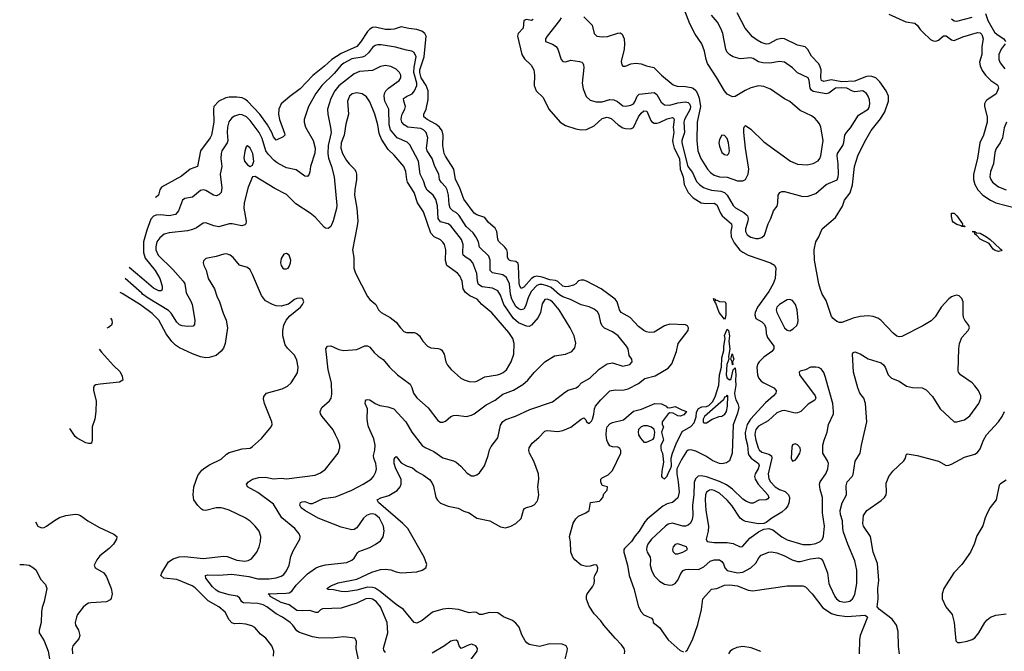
# Model space of a CAD drawing. Header units: inches. Extents: x 1173000 to 1307049, y 522583 to 678455.
# Tile 179 of 256: x 1189064 to 1196615, y 581328 to 586176. Entities that reach past the tile are written whole.
import ezdxf

# ---------------------------------------------------------------- set-up
doc = ezdxf.new("R2010")
doc.units = ezdxf.units.IN
doc.header["$MEASUREMENT"] = 0
doc.layers.add('B1588', color=7, linetype='Continuous')
doc.layers.add('B1598', color=7, linetype='Continuous')

msp = doc.modelspace()

# ---------------------------------------------------------------- linework, layer by layer
at = {"layer": 'B1588', "color": 5}
msp.add_line((1190000, 584191.3, 840), (1189903.4, 584273.1, 840), dxfattribs=at)
for points, elevation in [([(1190000, 584075.9), (1189873.1, 584190.7)], 860), ([(1190000, 583980.1), (1189990, 583987.5), (1189850, 584075.6), (1189833.4, 584083.1)], 880), ([(1189760.9, 583886.4), (1189770.2, 583870), (1189772.9, 583850), (1189767.8, 583832.2), (1189745.9, 583814.1), (1189732.4, 583809.1)], 880), ([(1189672.5, 583646.5), (1189690, 583624.2), (1189782.5, 583522.5), (1189834.1, 583474.1), (1189850, 583441), (1189854.4, 583410), (1189830, 583393.6), (1189680.2, 583379.8), (1189647, 583373), (1189634.9, 583365.1), (1189628.9, 583351.1), (1189628.9, 583331.1), (1189649.2, 583250), (1189648.5, 583170), (1189640.6, 583110), (1189620.5, 583050), (1189619.6, 582950), (1189613.3, 582926.7), (1189610, 582922.9), (1189590, 582923), (1189570.4, 582929.6), (1189505.1, 582965.1), (1189490, 582978), (1189448.2, 583038)], 880), ([(1189184.8, 582323.3), (1189203.6, 582290), (1189230, 582276.9), (1189250, 582279.1), (1189270, 582288.4), (1189330, 582333), (1189370, 582354.7), (1189418, 582370), (1189490, 582380.5), (1189510, 582378.7), (1189530, 582369.7), (1189586.3, 582330), (1189670, 582281), (1189786.3, 582226.3), (1189808.7, 582210), (1189806, 582190), (1189782.9, 582150), (1189750, 582116.4), (1189679.3, 582060.7), (1189655.1, 582030), (1189635.1, 581990), (1189642, 581970), (1189707.8, 581930), (1189730, 581900.7), (1189765.4, 581810), (1189771.6, 581768.4), (1189765.4, 581734.6), (1189756.3, 581723.7), (1189730, 581708.5), (1189610, 581701.5), (1189590, 581696.9), (1189570, 581685.7), (1189550, 581666.4), (1189508, 581610), (1189498, 581590), (1189489.7, 581550), (1189491.5, 581530), (1189515.1, 581490), (1189525.1, 581450), (1189516.6, 581423.4), (1189470.8, 581369.2), (1189465.3, 581350), (1189469.8, 581310)], 920), ([(1189063.5, 581994.5), (1189095.9, 581995.9), (1189135.3, 581990), (1189169, 581970), (1189189.2, 581950), (1189223.2, 581883.2), (1189260.2, 581840.2), (1189272, 581810), (1189251.1, 581710), (1189234.9, 581665.1), (1189229.8, 581630.2), (1189228.7, 581550), (1189213.7, 581490), (1189213, 581470), (1189250, 581409.2), (1189283.1, 581330), (1189292.1, 581270)], 940)]:
    msp.add_lwpolyline(points, dxfattribs=dict(at, elevation=elevation))
at = {"layer": 'B1598', "color": 5}
for points, elevation in [([(1193390, 586197.3), (1193453.5, 586133.5), (1193470.4, 586070), (1193490.3, 586050.3), (1193530, 586043.6), (1193572.3, 586047.7), (1193650, 586073.8), (1193670, 586074.6), (1193685.1, 586065.1), (1193700.3, 586030), (1193703.2, 585990), (1193699.6, 585950), (1193675.9, 585855.9), (1193680.7, 585830), (1193690, 585818.8), (1193710, 585819.1), (1193750, 585838), (1193790, 585843.6), (1193830, 585837.2), (1193870, 585822), (1193926, 585810), (1193984.9, 585750), (1194076.7, 585676.7), (1194106.9, 585666.9), (1194170, 585663.7), (1194214.4, 585654.4), (1194230, 585649.3), (1194250, 585633.2), (1194263.1, 585610), (1194274.4, 585574.4), (1194284.8, 585510), (1194260.1, 585390), (1194256.6, 585250), (1194264.8, 585170), (1194287.1, 585110), (1194339.8, 585030), (1194362.6, 585002.6), (1194390, 584982.5), (1194430, 584968.9), (1194490, 584966.7), (1194570, 584938.4), (1194610, 584939.3), (1194630, 584950.6), (1194650, 584990.7), (1194655.8, 585030), (1194629, 585191), (1194617.2, 585310), (1194617.6, 585342.4), (1194622.4, 585357.6), (1194630, 585364), (1194670, 585334.9), (1194770, 585239.6), (1194975.5, 585090), (1195030, 585068), (1195103, 585063), (1195150, 585072.9), (1195186.4, 585093.7), (1195199.3, 585110), (1195207.8, 585132.2), (1195225.5, 585250), (1195207.6, 585350), (1195197.1, 585377.1), (1195181.1, 585401.1), (1195161.4, 585421.4), (1195137.3, 585437.3), (1195050, 585479.3), (1194969.1, 585549.1), (1194930, 585569.8), (1194822.3, 585642.3), (1194770, 585663.5), (1194730, 585667.8), (1194670, 585652.9), (1194627, 585633), (1194550, 585586), (1194530, 585583), (1194490, 585604.7), (1194469.3, 585629.3), (1194410.9, 585730.9), (1194339.3, 585839.3), (1194328.1, 585870), (1194315.8, 585935.8), (1194295.4, 585990), (1194244.2, 586064.2), (1194203.1, 586143.1), (1194146, 586290)], 860), ([(1193001.8, 586178.2), (1192990, 586170.7), (1192950, 586176.4), (1192929.4, 586170.6), (1192926.2, 586110), (1192887.1, 586070), (1192882.5, 586050), (1192913.7, 585910), (1192935.8, 585875.8), (1192987.6, 585827.6), (1193006.4, 585790), (1193011.9, 585750), (1193010.2, 585670.2), (1193024.9, 585630), (1193078, 585578), (1193123.1, 585490), (1193207.6, 585390), (1193250, 585365), (1193330, 585337.6), (1193370, 585331), (1193410, 585334), (1193470, 585361.2), (1193530, 585416.6), (1193570, 585428.9), (1193598.8, 585418.8), (1193654.3, 585370), (1193690, 585346.6), (1193710, 585340.1), (1193750, 585337.7), (1193771.1, 585348.9), (1193810.7, 585430), (1193830, 585459.3), (1193850, 585475.7), (1193873.9, 585473.9), (1193903, 585403), (1193910, 585393.5), (1193930, 585382.8), (1193950, 585382.5), (1193970, 585388.3), (1194030, 585414.1), (1194070, 585425.2), (1194079.1, 585419.1), (1194083.5, 585410), (1194074.9, 585350), (1194081.6, 585310), (1194071.1, 585250), (1194072, 585230), (1194084.2, 585190), (1194122.9, 585110), (1194129.5, 585029.5), (1194152.7, 584970), (1194160.1, 584910), (1194190, 584848.7), (1194230, 584808.9), (1194290, 584771.4), (1194325.9, 584765.9), (1194390, 584766.7), (1194410, 584756.3), (1194437.5, 584690), (1194450.8, 584670.8), (1194523.2, 584610), (1194526.3, 584590), (1194518.2, 584550), (1194519.5, 584510), (1194542.7, 584462.7), (1194588, 584408), (1194610, 584390.7), (1194650, 584369.6), (1194823.1, 584310), (1194852, 584292.1), (1194862, 584270), (1194856.8, 584190), (1194842.6, 584150), (1194809.2, 584090), (1194723, 583970), (1194703.7, 583930), (1194701.2, 583910), (1194710, 583883.5), (1194756.4, 583856.4), (1194776, 583836), (1194786, 583810), (1194790, 583766.8), (1194798, 583738), (1194847.8, 583670), (1194847.6, 583650), (1194832.1, 583630), (1194770, 583586.3), (1194735, 583550), (1194725.6, 583534.4), (1194717.3, 583510), (1194722.5, 583450), (1194730, 583427.1), (1194750, 583402.3), (1194770, 583387.7), (1194846.7, 583350), (1194866, 583330), (1194865.1, 583325.1), (1194862.2, 583310), (1194844.3, 583290), (1194783.3, 583236.7), (1194669.4, 583110), (1194644.1, 583070), (1194628.1, 583008.1), (1194629.8, 582970), (1194645.9, 582910), (1194649.7, 582850), (1194654.9, 582834.9), (1194673.2, 582810), (1194730.7, 582770.7), (1194735.1, 582755.1), (1194728.3, 582730), (1194703.4, 582690), (1194699.9, 582670), (1194704.3, 582650), (1194727.2, 582610), (1194801, 582530), (1194810.1, 582509.9), (1194802.2, 582497.8), (1194790, 582491.5), (1194731.7, 582488.3), (1194690, 582465.7), (1194670, 582464.2), (1194637.5, 582477.5), (1194610, 582497.1), (1194530, 582573.4), (1194485.2, 582605.2), (1194431, 582631), (1194330, 582666.9), (1194290, 582676.4), (1194268, 582672), (1194247.2, 582652.8), (1194237.1, 582622.9), (1194233.3, 582530), (1194222.7, 582450), (1194226.7, 582370), (1194221.2, 582338.8), (1194207.8, 582312.2), (1194190, 582296.4), (1194170, 582289), (1194149.2, 582289.2), (1194070, 582311.3), (1194036.7, 582303.3), (1194017.6, 582290), (1193910, 582188.4), (1193880.7, 582150), (1193872.6, 582130), (1193870.8, 582110), (1193876.3, 582090), (1193899, 582050), (1193902.5, 582030), (1193900.1, 581990), (1193908.1, 581950), (1193930, 581908.3), (1193970, 581867.8), (1194010, 581843.5), (1194050, 581835.8), (1194070, 581838.6), (1194090.3, 581849.7), (1194110, 581875), (1194133.6, 581926.4), (1194151.4, 581948.6), (1194170, 581957.2), (1194190, 581959.8), (1194270, 581955.3), (1194310, 581976.6), (1194359.9, 582020.1), (1194390, 582031), (1194429.6, 582029.6), (1194450, 582017.8), (1194460.8, 582000.8), (1194470.9, 581970), (1194488.4, 581948.4), (1194570, 581931.7), (1194610, 581936.8), (1194670, 581968.8), (1194710, 582005), (1194733.1, 582046.9), (1194750, 582066.7), (1194810, 582089.3), (1194830, 582091.5), (1194870, 582083.9), (1194924.2, 582064.2), (1194988.5, 582030), (1195030, 582018.3), (1195050, 582018.3), (1195130, 582039.1), (1195190, 582045.8), (1195210, 582038), (1195222.3, 582022.3), (1195259.5, 581930), (1195270.1, 581850), (1195276.6, 581830), (1195314.8, 581750), (1195328.1, 581730), (1195350, 581714.5), (1195390, 581704.7), (1195430, 581713.9), (1195451.1, 581730), (1195470, 581764.2), (1195483.4, 581850), (1195484.3, 581950), (1195470, 582021.6), (1195415.1, 582150), (1195381.7, 582241.7), (1195376.4, 582270), (1195375.5, 582330), (1195357.9, 582377.9), (1195356.4, 582410), (1195372, 582468), (1195405.7, 582530), (1195402.5, 582597.5), (1195409.7, 582630), (1195447.8, 582670), (1195455.4, 582684.6), (1195471.8, 582788.2), (1195509.7, 582850), (1195519.1, 582910), (1195560.3, 583090), (1195551.1, 583231.1), (1195537.3, 583270), (1195508, 583310), (1195490.7, 583350), (1195459.8, 583470), (1195450, 583611.3), (1195457.5, 583622.5), (1195470, 583628), (1195510, 583610.3), (1195570, 583573.4), (1195670, 583543.1), (1195688.3, 583528.3), (1195700.9, 583510), (1195724.6, 583450), (1195736.4, 583436.4), (1195750, 583426), (1195810, 583402.6), (1195864.6, 583364.6), (1195910, 583354), (1195984.7, 583350), (1196015.4, 583335.4), (1196064.1, 583284.1), (1196122.4, 583190), (1196230, 583088.9), (1196250, 583089.1), (1196310, 583104.7), (1196350, 583134.9), (1196420.2, 583230), (1196435.4, 583270), (1196434.8, 583290), (1196417.1, 583330), (1196390, 583366), (1196367.9, 583387.9), (1196278.7, 583450), (1196264.4, 583470), (1196261.8, 583481.8), (1196266.2, 583650), (1196271.9, 583690), (1196290, 583736.4), (1196337, 583790), (1196347, 583810), (1196343.7, 583830), (1196311.8, 583870), (1196303, 583890), (1196298.6, 583918.6), (1196298.7, 584010), (1196290, 584036), (1196270, 584057), (1196250, 584062.9), (1196230, 584057.6), (1196210, 584049.5), (1196190, 584033.3), (1196132.2, 583970), (1196085.3, 583894.7), (1196055.4, 583864.6), (1195990, 583826), (1195830, 583745.4), (1195810, 583741.3), (1195790, 583747.6), (1195762, 583770), (1195668.7, 583868.7), (1195645.5, 583885.5), (1195610, 583898.5), (1195570, 583903.1), (1195510, 583897.8), (1195454.9, 583885.1), (1195370, 583851.1), (1195350, 583852.2), (1195330, 583859.7), (1195302.1, 583882.1), (1195290, 583898.4), (1195250, 584022), (1195218.8, 584070), (1195204.6, 584104.6), (1195191.5, 584150), (1195158.8, 584330), (1195156.4, 584410), (1195169.7, 584470), (1195193.3, 584510), (1195217, 584570), (1195321.6, 584658.4), (1195374, 584746), (1195389.8, 584790), (1195432.7, 584847.3), (1195450.8, 584909.2), (1195465.4, 585050), (1195492.9, 585130), (1195543.1, 585236.9), (1195594.9, 585325.1), (1195665.1, 585414.9), (1195698.9, 585470), (1195727.9, 585550), (1195726.3, 585590), (1195708.4, 585630), (1195660.2, 585700.2), (1195629.3, 585729.3), (1195599.9, 585739.9), (1195570, 585741.4), (1195550, 585736.6), (1195470, 585704), (1195370, 585699.3), (1195286.7, 585713.3), (1195230, 585701.5), (1195213.5, 585710), (1195206.8, 585730), (1195210.8, 585790), (1195201.1, 585821.1), (1195190, 585841), (1195137, 585897), (1195107.7, 585947.7), (1195086.8, 585966.7), (1195030, 585980.6), (1194930, 586028.6), (1194910, 586030.5), (1194870, 586024), (1194810, 585991.3), (1194790, 585987.7), (1194750, 586000.6), (1194718.7, 586018.7), (1194685.2, 586045.2), (1194627, 586110), (1194566, 586230)], 820), ([(1193215.3, 586190), (1193204, 586170), (1193108.4, 586050), (1193096.3, 586030), (1193097.3, 586010), (1193148.8, 585988.8), (1193177.3, 585970), (1193190.6, 585950), (1193215.8, 585870), (1193230, 585854.9), (1193250, 585852.4), (1193290, 585865.3), (1193355.9, 585855.9), (1193374, 585850), (1193382.3, 585842.3), (1193388.5, 585830), (1193390.3, 585810.3), (1193376.9, 585690), (1193384.6, 585644.6), (1193407.3, 585587.3), (1193439.1, 585559.1), (1193485.1, 585545.1), (1193530, 585546.7), (1193590, 585563.9), (1193621.3, 585561.3), (1193648.1, 585548.1), (1193690, 585515.5), (1193711.4, 585511.4), (1193750, 585519.7), (1193770, 585531.5), (1193783.5, 585550), (1193798.9, 585590), (1193814.8, 585605.2), (1193930, 585616.9), (1193950, 585602.8), (1193984.1, 585544.1), (1194010, 585523.8), (1194050, 585520.1), (1194110, 585538.8), (1194170, 585545.2), (1194190, 585541.1), (1194200.1, 585530), (1194207.2, 585510), (1194204.7, 585490), (1194162.7, 585410), (1194156.8, 585390), (1194161.6, 585310), (1194142.2, 585250), (1194140.7, 585230), (1194188.2, 585050), (1194223.1, 585003.1), (1194255, 584935), (1194276.9, 584910), (1194308.8, 584888.8), (1194336.9, 584876.9), (1194370, 584868.6), (1194441.1, 584861.2), (1194470.4, 584850.4), (1194490.1, 584830), (1194535.2, 584750), (1194553.3, 584733.3), (1194616.3, 584696.3), (1194638.3, 584678.3), (1194645.4, 584670), (1194651, 584650), (1194648.8, 584630), (1194629, 584570), (1194629.5, 584550), (1194644.1, 584524.1), (1194670, 584505.8), (1194710, 584496.5), (1194730, 584497.2), (1194756.4, 584503.6), (1194777.2, 584522.8), (1194804.8, 584610), (1194824.4, 584650), (1194845.6, 584710), (1194874.1, 584745.8), (1194878.9, 584770), (1194879.7, 584830), (1194894.5, 584850), (1194910, 584858.3), (1194930, 584858.5), (1195070, 584819), (1195110, 584822), (1195170, 584842.3), (1195248.4, 584911.6), (1195332.2, 584947.8), (1195342, 584970), (1195343.9, 584990), (1195341.9, 585070), (1195333.2, 585130), (1195335.2, 585150), (1195376.2, 585210), (1195385.4, 585234.6), (1195392.1, 585290), (1195404, 585310), (1195435, 585345), (1195497.9, 585442.1), (1195570, 585488.3), (1195577.8, 585502.2), (1195584.6, 585530), (1195581.1, 585561.1), (1195570.9, 585590), (1195557.4, 585610), (1195530, 585630.8), (1195470, 585622.7), (1195450, 585627.7), (1195407.3, 585650), (1195366.1, 585653.9), (1195321.1, 585650), (1195270, 585612.2), (1195250, 585605.9), (1195150, 585625.4), (1195136, 585636), (1195127.4, 585650), (1195118.2, 585710), (1195109.8, 585729.8), (1195030, 585767.7), (1194990, 585805.4), (1194930, 585849.7), (1194890, 585856), (1194816.6, 585843.4), (1194764, 585844), (1194730, 585851.6), (1194690, 585877), (1194670, 585883.7), (1194590, 585874.8), (1194535.3, 585890), (1194510, 585906.6), (1194488.2, 585930), (1194479.7, 585950), (1194456.5, 586070), (1194444.2, 586104.2), (1194416.3, 586156.3), (1194370.7, 586210.7)], 840), ([(1195730, 586217.9), (1195858.9, 586158.9), (1195930.1, 586150.1), (1195950, 586132.7), (1195970, 586101.1), (1195990, 586079.6), (1196050, 586025), (1196070, 586013.8), (1196090, 586011), (1196110, 586019.3), (1196150, 586051.1), (1196170, 586051.9), (1196210, 586022.7), (1196230, 586017), (1196296.3, 586043.7), (1196410, 586078), (1196430, 586075.5), (1196442.1, 586062.1), (1196453.3, 586030), (1196442.3, 585970), (1196443.5, 585910), (1196425.4, 585850), (1196430, 585821.6), (1196445.2, 585785.2), (1196470.2, 585750), (1196511.8, 585710), (1196557.6, 585677.5), (1196565, 585670), (1196571.6, 585650), (1196553.2, 585606.8), (1196482.1, 585557.9), (1196473.1, 585550), (1196463.9, 585530), (1196463.2, 585510), (1196483.5, 585430), (1196482.8, 585390), (1196456.3, 585290), (1196428.6, 585230), (1196409, 585110), (1196379, 584990), (1196378.4, 584950), (1196389.5, 584910), (1196413.1, 584870), (1196451, 584830), (1196510, 584790.8), (1196551.4, 584771.4), (1196710, 584729.5)], 820), ([(1196210, 586181.5), (1196230, 586168.5), (1196250, 586165.8), (1196370, 586196.1)], 840), ([(1196470, 586224.9), (1196488.9, 586168.9), (1196540.7, 586080.7), (1196561.2, 586061.2), (1196611.9, 586030), (1196625, 586010)], 840), ([(1193232.7, 581207.3), (1193263.5, 581330), (1193265.6, 581350), (1193254.5, 581370), (1193223.3, 581383.3), (1193130, 581385.3), (1193050, 581364.5), (1192970, 581380.9), (1192952.5, 581392.5), (1192940.9, 581410), (1192914.5, 581454.6), (1192893.2, 581513.2), (1192870, 581544.7), (1192844.1, 581564.1), (1192773.6, 581593.6), (1192730, 581622.6), (1192665.9, 581625.9), (1192610, 581610.8), (1192590, 581609.8), (1192566.7, 581626.7), (1192550, 581629.7), (1192510, 581624.4), (1192429.8, 581649.8), (1192355.9, 581655.9), (1192310, 581652.8), (1192230, 581627.6), (1192150, 581564.4), (1192110, 581543.6), (1192089.6, 581550), (1192007.4, 581650), (1191950, 581687.9), (1191828, 581788), (1191790, 581812.2), (1191770, 581818.3), (1191730, 581820.7), (1191650, 581797.6), (1191564.3, 581784.3), (1191530, 581787), (1191470, 581800.4), (1191430, 581802), (1191419.3, 581810), (1191449.6, 581830), (1191505.9, 581854.1), (1191650, 581881.6), (1191764.7, 581935.3), (1191830, 581956), (1191870, 581958.8), (1191910, 581954.4), (1191950, 581937.3), (1191990.5, 581929.5), (1192110, 581939.5), (1192149.9, 581950.1), (1192178, 581970), (1192186.1, 581993.9), (1192166, 582050), (1192041.6, 582270), (1192002.5, 582310), (1191816.4, 582470), (1191805.6, 582490), (1191833.7, 582506.3), (1191895.7, 582524.3), (1191958.2, 582561.8), (1191982.9, 582590), (1191989.9, 582610.1), (1191989.9, 582650), (1191949.4, 582730), (1191935.2, 582770), (1191936.1, 582803.9), (1191943.3, 582816.7), (1191950, 582823), (1191990, 582776), (1192030, 582751.3), (1192076.3, 582736.3), (1192110, 582707.9), (1192161.3, 582681.3), (1192207.2, 582647.2), (1192225.1, 582625.1), (1192237, 582597), (1192255.6, 582510), (1192267.7, 582487.7), (1192290, 582465.5), (1192350, 582441.6), (1192427.1, 582427.1), (1192470, 582404.2), (1192510, 582390.3), (1192569.3, 582349.3), (1192670, 582329.2), (1192750, 582282.8), (1192790, 582276.5), (1192830, 582288.5), (1192870, 582310.4), (1192910, 582347.7), (1192928, 582412), (1192935.6, 582424.4), (1192950, 582432.4), (1192990, 582441.7), (1193010, 582453.1), (1193030, 582475.3), (1193036.5, 582490), (1193044.4, 582530), (1193036.4, 582590), (1193044.5, 582650), (1193041.4, 582690), (1193007, 582787), (1192973.3, 582850), (1192967.6, 582870), (1192971.8, 582890), (1192995.1, 582925), (1193046.3, 582970), (1193090, 583018), (1193110, 583022.8), (1193190, 583016.3), (1193230, 583022.9), (1193290, 583049.2), (1193370, 583110.3), (1193390, 583119.3), (1193405.3, 583105.3), (1193410.6, 583090), (1193430, 583077.6), (1193450, 583094.4), (1193456.8, 583110), (1193467.8, 583147.8), (1193470.9, 583190), (1193481, 583210), (1193521.2, 583258.8), (1193590, 583327.7), (1193630, 583335.5), (1193690, 583331.4), (1193730, 583342.1), (1193810, 583383.5), (1193858.1, 583421.9), (1193937.7, 583442.3), (1194038.1, 583501.9), (1194065, 583535), (1194101, 583630), (1194114.2, 583690), (1194189.7, 583790), (1194192.3, 583810), (1194186.3, 583826.3), (1194170, 583835.1), (1194050, 583839.3), (1194010, 583825.7), (1193930, 583777), (1193894.1, 583774.1), (1193870, 583780.2), (1193849.7, 583790), (1193810, 583820.3), (1193744.7, 583890), (1193675.6, 583930), (1193663.5, 583950), (1193647, 584010), (1193631, 584031), (1193522.4, 584110), (1193410, 584169.9), (1193390, 584175.9), (1193370, 584177.5), (1193350, 584171.3), (1193329.3, 584150), (1193310, 584138.6), (1193272.6, 584127.4), (1193250, 584126.2), (1193230, 584131.3), (1193190, 584166.4), (1193173.9, 584173.9), (1193130, 584180.6), (1193070, 584201), (1193030, 584207.6), (1193010, 584202.2), (1192990, 584189.9), (1192930, 584124.1), (1192910, 584114), (1192899.5, 584130), (1192894, 584154), (1192890, 584288), (1192885.6, 584305.6), (1192870, 584320.7), (1192830, 584325.7), (1192814.1, 584334.1), (1192806.1, 584350), (1192805.9, 584390), (1192799.5, 584410), (1192785.5, 584430), (1192736.2, 584476.2), (1192730.4, 584490.4), (1192722.8, 584550), (1192710, 584576.2), (1192659.3, 584619.3), (1192630, 584659.1), (1192570, 584679.1), (1192550, 584692.4), (1192470, 584798), (1192436.6, 584890), (1192406.7, 584950), (1192394, 585030), (1192330, 585127.7), (1192320.2, 585150), (1192307.9, 585210), (1192311.2, 585290), (1192302.8, 585322.8), (1192283.2, 585350), (1192255.1, 585375.1), (1192188.7, 585410), (1192163.5, 585430), (1192162, 585450), (1192180.2, 585490), (1192196.3, 585563.7), (1192196.6, 585630), (1192180.8, 585670), (1192143.1, 585730), (1192131.6, 585770), (1192133.6, 585790), (1192165.3, 585890), (1192179.8, 586050), (1192171.4, 586071.4), (1192147.2, 586087.2), (1192110, 586101.8), (1192047.9, 586107.9), (1191990, 586122.4), (1191935.8, 586104.2), (1191910, 586100.9), (1191870, 586101.5), (1191790, 586119.9), (1191770, 586115.9), (1191750, 586104.1), (1191730, 586084.5), (1191677.3, 586002.7), (1191649.8, 585970.2), (1191530, 585917.4), (1191457, 585870), (1191401.3, 585818.7), (1191312.7, 585747.3), (1191215.4, 585644.6), (1191134.4, 585585.6), (1191068.7, 585530), (1191051.5, 585490), (1191047.3, 585450), (1191056.9, 585410), (1191094.1, 585305.9), (1191096.5, 585290), (1191083.4, 585276.6), (1191030, 585251.8), (1191010, 585277), (1190998.5, 585310), (1190963.1, 585370), (1190904.3, 585450), (1190810, 585551), (1190790, 585566.1), (1190770, 585575.2), (1190730, 585581.3), (1190670, 585581.7), (1190644.7, 585575.3), (1190590.1, 585549.9), (1190553.6, 585510), (1190549.3, 585490), (1190553.8, 585390), (1190534.4, 585290), (1190524.2, 585270), (1190449.3, 585170), (1190428, 585050), (1190370, 585027.7), (1190304, 584976), (1190150.3, 584890), (1190137.8, 584870), (1190126.9, 584830), (1190110, 584814), (1190102.5, 584812.5)], 820), ([(1191870, 581319.6), (1191856.4, 581336.4), (1191853.3, 581353.3), (1191887.1, 581470), (1191882.3, 581550), (1191831.1, 581670), (1191797, 581710), (1191770, 581728.6), (1191750, 581734.1), (1191719.5, 581730), (1191650, 581698.5), (1191530, 581658.3), (1191386.6, 581653.4), (1191370, 581647.1), (1191350, 581626.6), (1191334.8, 581625.2), (1191290, 581640.4), (1191230, 581638.5), (1191190, 581642.4), (1191130, 581685.4), (1191070, 581704.1), (1191017.7, 581730), (1190984.2, 581750), (1190982, 581762), (1190969, 581770), (1191106.2, 581773.8), (1191130, 581778.1), (1191150, 581790.2), (1191183.7, 581836.3), (1191270, 581924), (1191332.3, 581967.7), (1191359.5, 581980.5), (1191408.6, 581991.4), (1191572.3, 582010), (1191610, 582027.8), (1191630, 582044.2), (1191654.7, 582085.3), (1191665.6, 582094.4), (1191750, 582126), (1191790, 582147.2), (1191830, 582176.4), (1191851.8, 582208.2), (1191859.2, 582250), (1191852.7, 582290), (1191822.9, 582350), (1191790, 582377.7), (1191770, 582382.4), (1191750, 582380.6), (1191722.6, 582370), (1191700.8, 582350), (1191650, 582277), (1191630, 582264.5), (1191610, 582260.7), (1191530, 582280.2), (1191351.5, 582350), (1191250, 582408.4), (1191222.5, 582430), (1191211.5, 582450), (1191217.6, 582470), (1191230, 582476.8), (1191250, 582478.3), (1191290, 582463.5), (1191310, 582463.5), (1191390, 582501.7), (1191484.8, 582515.2), (1191510, 582523.5), (1191610, 582565), (1191698.7, 582610), (1191760.5, 582650), (1191778, 582670), (1191795.2, 582704.8), (1191799.7, 582730), (1191794.5, 582770), (1191778.9, 582810), (1191778, 582830), (1191788.6, 582871.4), (1191790.8, 582910), (1191780.3, 582960.3), (1191739.5, 583050), (1191734.2, 583074.2), (1191729.5, 583110), (1191730.9, 583189.1), (1191713.7, 583230), (1191715.1, 583250), (1191721.8, 583258.2), (1191730, 583261.7), (1191750, 583258.2), (1191790.4, 583230), (1191826.2, 583213.8), (1191885.9, 583205.9), (1191932.2, 583190), (1192024.9, 583090), (1192072, 583010), (1192150, 582909.2), (1192172.9, 582892.9), (1192241.1, 582861.1), (1192310, 582813.2), (1192390, 582789.2), (1192410, 582779.1), (1192445.7, 582750), (1192496.1, 582696.1), (1192530, 582676.4), (1192550, 582674.4), (1192570, 582681.6), (1192590, 582698), (1192627.4, 582752.6), (1192656, 582830), (1192666.3, 582873.7), (1192679.8, 582900.2), (1192730, 582968), (1192750, 583064), (1192770, 583091.6), (1192793.2, 583106.8), (1192867.3, 583132.7), (1192975.7, 583184.3), (1193150, 583242.6), (1193250, 583320.9), (1193270, 583331.7), (1193332, 583350), (1193350, 583363.1), (1193371.3, 583390), (1193436.4, 583423.6), (1193506.9, 583493.1), (1193570, 583535), (1193610, 583541.3), (1193690, 583515.8), (1193742.7, 583530), (1193762, 583550), (1193758, 583570), (1193738.3, 583598.3), (1193729.7, 583650), (1193718.5, 583670), (1193654, 583750), (1193610, 583780.7), (1193548.7, 583808.7), (1193530, 583825.4), (1193520.3, 583850), (1193508.7, 583910), (1193493.9, 583933.9), (1193470, 583955.6), (1193432.3, 583972.3), (1193370, 583986.6), (1193288.3, 584028.3), (1193230, 584048.7), (1193204.4, 584064.4), (1193140.1, 584120.1), (1193110, 584133.7), (1193070, 584143), (1193050, 584142.7), (1193030, 584135.5), (1192990, 584093.5), (1192966.4, 584050), (1192943.7, 583976.3), (1192930, 583954.8), (1192910, 583949.9), (1192890, 583957.1), (1192870, 583973.6), (1192838.3, 584030), (1192827.9, 584070), (1192820.3, 584150), (1192797.6, 584197.6), (1192770, 584217), (1192690, 584232.2), (1192672.2, 584250), (1192672.6, 584330), (1192660.5, 584360.5), (1192590.7, 584430), (1192581.5, 584470), (1192562.5, 584510), (1192540.3, 584540.3), (1192488.8, 584590), (1192434, 584674), (1192413.4, 584693.4), (1192384.4, 584710), (1192364.9, 584730), (1192357.3, 584757.4), (1192352.9, 584830), (1192343, 584870), (1192331.6, 584891.6), (1192295, 584930), (1192282.7, 584950), (1192277.2, 584990), (1192246.8, 585050), (1192226.5, 585110), (1192188.3, 585170), (1192183.9, 585190), (1192194, 585270), (1192180.2, 585310), (1192161.2, 585330), (1192139.8, 585339.8), (1192040.4, 585350), (1192011.2, 585370), (1191995.4, 585390), (1191989.9, 585410), (1191991.8, 585430), (1191997, 585450), (1192017.7, 585490), (1192021.8, 585510), (1192008.9, 585550), (1192007.6, 585570), (1192030, 585586.7), (1192073.1, 585606.9), (1192090.9, 585629.1), (1192109.3, 585670), (1192109.9, 585690), (1192085.6, 585770), (1192088.2, 585811.8), (1192105.2, 585890), (1192090, 585924.4), (1192070, 585934.6), (1192030, 585941.1), (1191945.2, 585965.2), (1191836.9, 585983.1), (1191810, 585983.7), (1191790, 585978.9), (1191770, 585963.5), (1191738.2, 585921.8), (1191710, 585896.6), (1191690, 585889), (1191610, 585875), (1191550, 585842.9), (1191530, 585827.3), (1191476.3, 585763.7), (1191379.8, 585670), (1191335.1, 585610), (1191279.8, 585510), (1191245.4, 585410), (1191245.5, 585390), (1191256.3, 585350), (1191315.5, 585250), (1191330.1, 585190), (1191327.3, 585152.7), (1191294, 585050), (1191290, 585009), (1191283.7, 584990), (1191270, 584971.8), (1191250, 584975.1), (1191184.5, 585024.5), (1191110, 585040.2), (1191088.7, 585048.7), (1191037.7, 585077.7), (1191016.2, 585096.2), (1190970, 585143.8), (1190951.8, 585170), (1190923.1, 585263.1), (1190900.2, 585310), (1190830, 585402.2), (1190803.1, 585430), (1190770, 585446.8), (1190750, 585448.3), (1190710, 585436.5), (1190690, 585422.8), (1190668.7, 585391.3), (1190656.9, 585350), (1190654.4, 585310), (1190659.3, 585250), (1190654.1, 585230), (1190614.7, 585170), (1190608.2, 585150), (1190605.6, 585110), (1190614.2, 585050), (1190601.2, 584990), (1190614.1, 584885.9), (1190607.6, 584850), (1190590, 584831.1), (1190570, 584824.4), (1190550, 584828.6), (1190490, 584866.3), (1190470, 584869.8), (1190450, 584863.9), (1190390, 584814), (1190330, 584803.5), (1190312, 584790), (1190282.8, 584710), (1190258, 584682), (1190210, 584670.5), (1190142.9, 584677.1), (1190110, 584675.7), (1190090, 584668.5), (1190070, 584644.5), (1190038.6, 584561.4), (1190013.5, 584470), (1190012.2, 584390), (1190025.6, 584345.6), (1190101.5, 584250), (1190137.5, 584190), (1190155.7, 584130), (1190156.5, 584110), (1190150, 584095.6), (1190130, 584093.8), (1190090, 584115), (1190000, 584191.3)], 840), ([(1196622.9, 585990), (1196590.6, 585949.4), (1196573.5, 585910), (1196573.4, 585870), (1196584.3, 585844.3), (1196619.7, 585799.7)], 840), ([(1191665.1, 581250), (1191644.7, 581350), (1191647, 581407), (1191634, 581430), (1191550, 581439.7), (1191451.6, 581428.4), (1191352.1, 581432.1), (1191310, 581439.7), (1191210, 581472.2), (1191190, 581485.7), (1191158.2, 581530), (1191137.7, 581550), (1191080.4, 581590), (1191030, 581617), (1190958.5, 581670), (1190930, 581684.2), (1190890, 581694.5), (1190781.1, 581701.1), (1190767.2, 581707.1), (1190750, 581737.7), (1190732, 581752), (1190670, 581761.1), (1190590, 581785.4), (1190570, 581797), (1190543.3, 581823.3), (1190491.2, 581890), (1190489.4, 581910), (1190505.8, 581914.2), (1190590, 581913.8), (1190690, 581921.2), (1190821.6, 581901.6), (1190890, 581884.6), (1190975.7, 581884.3), (1191030, 581891.2), (1191070, 581904.2), (1191090, 581916.9), (1191110, 581944.9), (1191129.8, 581990), (1191144, 582056), (1191160.2, 582099.8), (1191211.5, 582190), (1191215.1, 582210), (1191207.8, 582230), (1191173, 582270), (1191073.1, 582353.1), (1191010, 582457.1), (1190890, 582548.2), (1190812, 582590), (1190803.7, 582610), (1190819.3, 582630), (1190850, 582648.5), (1190897.2, 582662.8), (1190950, 582664.4), (1191010, 582652.6), (1191070, 582656.9), (1191110, 582651.7), (1191330, 582680.3), (1191370, 582697), (1191410, 582726.7), (1191505.1, 582850), (1191519.7, 582890), (1191519.1, 582910), (1191507.4, 582950), (1191484.5, 582990), (1191469, 583029), (1191382.6, 583130), (1191371.1, 583150), (1191367.1, 583170), (1191380, 583200), (1191439.6, 583250), (1191451.3, 583270), (1191457.5, 583302.5), (1191456.1, 583390), (1191430.7, 583490), (1191413.3, 583630), (1191412, 583650), (1191425.2, 583670), (1191450, 583672), (1191510, 583643.6), (1191550, 583636.9), (1191650, 583644.9), (1191710, 583672), (1191730, 583674), (1191750, 583662.4), (1191782.9, 583622.9), (1191813.5, 583593.5), (1191850, 583568), (1191898.7, 583510), (1191961.1, 583450), (1192057.8, 583377.8), (1192072.3, 583352.3), (1192084.6, 583310), (1192110, 583274.4), (1192197.5, 583197.5), (1192270, 583100.7), (1192290, 583087.7), (1192310, 583087.3), (1192330, 583096), (1192369.6, 583130.4), (1192390, 583138), (1192410, 583140.4), (1192490, 583131.7), (1192530, 583140.3), (1192550, 583150.3), (1192640.2, 583219.8), (1192710, 583256.5), (1192770, 583302.6), (1192850, 583332.6), (1192923, 583377), (1192961.7, 583410), (1193010, 583468.7), (1193090, 583550.3), (1193164.4, 583595.6), (1193250, 583608.5), (1193297.2, 583630), (1193321.2, 583658.8), (1193327.8, 583692.2), (1193316.9, 583750), (1193285.4, 583810), (1193200.9, 583950), (1193150, 584009.7), (1193130, 584024.1), (1193110, 584032.3), (1193090, 584027.8), (1193070, 583996), (1193056.9, 583930), (1193040.6, 583890), (1192990, 583830.7), (1192970, 583822.2), (1192950, 583824.9), (1192890, 583849.4), (1192850, 583882), (1192776.4, 583990), (1192750, 584062.2), (1192730, 584094.5), (1192690, 584116), (1192610, 584125.9), (1192583.4, 584143.4), (1192574.5, 584170), (1192568.5, 584228.5), (1192540.2, 584310), (1192522.2, 584330), (1192487.2, 584350), (1192465, 584370), (1192461.5, 584390), (1192466.1, 584450), (1192451.9, 584490), (1192370, 584594.5), (1192349.9, 584609.9), (1192290, 584625), (1192272.3, 584650), (1192268.1, 584748.1), (1192256, 584796), (1192233.7, 584830), (1192190, 584866.6), (1192175.8, 584890), (1192159.4, 584939.4), (1192135.8, 584990), (1192121.3, 585090), (1192054.8, 585214.8), (1192035.8, 585235.8), (1191958.5, 585270), (1191907.9, 585330), (1191896.9, 585370), (1191894, 585490), (1191865, 585550), (1191859.5, 585590), (1191862.3, 585610), (1191872.7, 585630), (1191892.5, 585650), (1191974.2, 585710), (1191987.2, 585730), (1191987.1, 585750), (1191976, 585770), (1191950, 585795.3), (1191910, 585817.2), (1191870, 585825.3), (1191830, 585817.8), (1191770, 585787.4), (1191670, 585779.2), (1191630, 585761.5), (1191510.4, 585669.6), (1191480.1, 585630), (1191450.8, 585570), (1191425, 585490), (1191426.7, 585450), (1191447.9, 585347.9), (1191451.2, 585311.2), (1191430.5, 585210), (1191426.7, 585150), (1191432.7, 585112.7), (1191455.8, 585050), (1191474.2, 584970), (1191495.8, 584750), (1191494, 584726), (1191468.2, 584631.8), (1191450, 584589.4), (1191430, 584574.5), (1191410, 584575.6), (1191401, 584581), (1191330, 584659.7), (1191290.6, 584690.6), (1191181.7, 584761.7), (1191110, 584833.7), (1191019.3, 584879.3), (1190870, 584973.2), (1190850, 584969), (1190815.8, 584890), (1190785.5, 584770), (1190783.5, 584730), (1190801.2, 584630), (1190796.9, 584610), (1190790, 584600.5), (1190766.3, 584593.7), (1190694, 584610), (1190670, 584609.8), (1190590, 584587.1), (1190552.8, 584592.8), (1190490, 584616.4), (1190470, 584614.3), (1190420.4, 584579.6), (1190390, 584565.4), (1190350, 584555.6), (1190210, 584539.2), (1190171.1, 584528.9), (1190137.2, 584502.9), (1190116.3, 584470), (1190107.9, 584432.1), (1190108.9, 584410), (1190126.4, 584370), (1190239.3, 584259.3), (1190317.6, 584170), (1190329.2, 584150), (1190340.7, 584080.7), (1190376.9, 584016.9), (1190385.2, 583990), (1190406.3, 583870), (1190403.4, 583836.6), (1190394.9, 583825.1), (1190350, 583820.4), (1190310, 583826.2), (1190290, 583835), (1190270, 583854.5), (1190224.8, 583924.8), (1190204.8, 583944.8), (1190050, 584039), (1190006.6, 584070), (1190000, 584075.9)], 860), ([(1196632.5, 585390), (1196614.9, 585345.1), (1196600.2, 585270), (1196583.5, 585230), (1196553.6, 585186.4), (1196542.7, 585157.3), (1196533, 585070), (1196509.4, 585010), (1196505.2, 584970), (1196511, 584950), (1196524.5, 584930), (1196570, 584893.5), (1196630, 584869.5)], 840), ([(1191009.2, 581290), (1191012.3, 581330), (1190996.2, 581370), (1190951.5, 581430), (1190910, 581460.5), (1190867, 581510), (1190843.3, 581523.3), (1190797.6, 581537.6), (1190750, 581542.2), (1190710, 581538.7), (1190690, 581547), (1190670, 581569.4), (1190638.5, 581630), (1190589.8, 581670), (1190510, 581716.5), (1190410, 581815.9), (1190387.6, 581830), (1190270, 581880.1), (1190170, 581889.9), (1190145.1, 581910), (1190152.8, 581930), (1190206, 582014), (1190241.4, 582038.6), (1190285.9, 582054.1), (1190330, 582057.1), (1190470, 582041.2), (1190630, 582059), (1190655.3, 582055.3), (1190730, 582027.8), (1190790, 582019.7), (1190815.3, 582024.7), (1190841.8, 582038.2), (1190882, 582090), (1190899.7, 582130), (1190909.7, 582170.3), (1190913, 582210), (1190899.7, 582250), (1190870, 582289.6), (1190830, 582326), (1190791.7, 582351.7), (1190670, 582411.1), (1190630, 582425.4), (1190610, 582429.7), (1190570, 582428.3), (1190490, 582409.7), (1190470, 582412.4), (1190458.9, 582418.9), (1190430, 582446.6), (1190399.2, 582490), (1190393.5, 582530), (1190400.2, 582590), (1190430, 582678.7), (1190461, 582719), (1190482.3, 582737.7), (1190519.6, 582760.4), (1190610, 582803.7), (1190650, 582842), (1190670, 582853.7), (1190770, 582881.3), (1190830, 582888.8), (1190850, 582899.5), (1190918.5, 582961.5), (1190993.2, 583050), (1191000.9, 583070), (1190998.4, 583090), (1190940.9, 583230), (1190933, 583267), (1190935.6, 583284.4), (1190957.2, 583310), (1191077, 583343), (1191117.8, 583362.2), (1191145.6, 583390), (1191194.9, 583465.1), (1191200.3, 583510), (1191190, 583562.7), (1191170, 583601.6), (1191116.3, 583656.3), (1191100.3, 583680.3), (1191081, 583750), (1191081, 583790), (1191088.8, 583831.2), (1191106.6, 583870), (1191135.8, 583904.2), (1191216, 583970), (1191233.2, 583990), (1191242, 584010), (1191235.3, 584030), (1191230, 584035.3), (1191210, 584039), (1191190, 584035.3), (1191170, 584028.7), (1191126.2, 583993.8), (1191070, 583978), (1191030, 583980.9), (1191002, 583990), (1190950, 584019.5), (1190918.2, 584058.2), (1190850, 584219.3), (1190830, 584255.1), (1190810, 584273.6), (1190750, 584291.8), (1190701.3, 584350), (1190678.4, 584370), (1190650, 584379.7), (1190630, 584377.4), (1190570, 584358.9), (1190490, 584342.7), (1190473.4, 584326.6), (1190470.6, 584310), (1190474.9, 584290), (1190493.7, 584253.7), (1190510.3, 584190), (1190558.8, 584110), (1190574.5, 584054.5), (1190595.8, 584010), (1190624.3, 583924.3), (1190648.4, 583870), (1190658.4, 583810), (1190639.1, 583690), (1190625.4, 583654.6), (1190610, 583631.5), (1190570, 583598.3), (1190517.4, 583582.6), (1190490, 583579.7), (1190450, 583588.5), (1190390, 583612.8), (1190290, 583657.2), (1190258.3, 583678.3), (1190230, 583706.2), (1190185.7, 583765.7), (1190131.5, 583870), (1190080.2, 583920.2), (1190000, 583980.1)], 880), ([(1193702.1, 581310), (1193704.3, 581330), (1193699.3, 581350), (1193678.8, 581378.8), (1193629.9, 581430), (1193543.5, 581530), (1193521.6, 581561.6), (1193470, 581617), (1193430, 581674), (1193410, 581728), (1193410, 581754), (1193415.3, 581770), (1193455.9, 581824.1), (1193469.3, 581850), (1193472.7, 581872.7), (1193469, 581891), (1193474, 581910), (1193494, 581946), (1193498.4, 581970), (1193489.5, 581989.5), (1193486, 581990), (1193470, 581991.1), (1193438.2, 581981.8), (1193410, 581979.8), (1193370, 581988.9), (1193321.2, 582030), (1193306.2, 582050), (1193290.7, 582090), (1193287.9, 582167.9), (1193279.8, 582210), (1193309.3, 582310.7), (1193330, 582346), (1193350, 582365.5), (1193406.6, 582390), (1193430.7, 582409.3), (1193442, 582470), (1193510, 582480.7), (1193521.2, 582490), (1193535.1, 582510), (1193543.7, 582536.3), (1193570, 582564.7), (1193571.4, 582591.4), (1193530, 582602), (1193519.5, 582630), (1193519.5, 582650), (1193530, 582660.5), (1193577.8, 582682.2), (1193610, 582715.6), (1193674.4, 582850), (1193675.1, 582870), (1193665.8, 582885.8), (1193650, 582894.4), (1193610, 582896.8), (1193590, 582904.8), (1193574, 582930), (1193566.5, 582950), (1193562.8, 582990), (1193563.9, 583030), (1193569, 583050), (1193590, 583073.4), (1193610, 583085), (1193695.2, 583104.8), (1193770, 583172.3), (1193833.5, 583186.5), (1193934, 583230), (1193987, 583227), (1194022, 583210), (1194030, 583200.7), (1194050, 583196.3), (1194090, 583207.7), (1194142, 583182), (1194178, 583170), (1194156.8, 583143.2), (1194130, 583134), (1194110, 583135.3), (1194075.5, 583155.5), (1194050, 583159), (1194038, 583150), (1193991.3, 583090), (1193992, 583070), (1194002, 583050), (1193986, 583010), (1194001, 582950), (1193981, 582910), (1193980.7, 582890), (1193984, 582870), (1193994, 582850), (1194001, 582781), (1193987.3, 582710), (1193986.8, 582670), (1193990, 582662), (1194010, 582652), (1194030, 582672), (1194038.7, 582701.3), (1194056.3, 582730), (1194062.4, 582750), (1194059.3, 582810), (1194071.5, 582850), (1194099.3, 582920.7), (1194145.2, 583014.8), (1194210, 583053.4), (1194236.9, 583083.1), (1194252.1, 583127.9), (1194255.6, 583164.4), (1194269.2, 583190.8), (1194295.9, 583204.1), (1194332.3, 583207.7), (1194350, 583215.3), (1194376.8, 583243.2), (1194398.2, 583281.8), (1194426, 583370), (1194429.9, 583450), (1194445.8, 583510), (1194450, 583582), (1194463.3, 583636.7), (1194464, 583670), (1194474, 583730), (1194470, 583752), (1194490, 583801), (1194498.8, 583790), (1194507.3, 583750), (1194502.8, 583710), (1194511.1, 583648.9), (1194501, 583590), (1194502.8, 583570), (1194487.3, 583530), (1194483.1, 583450), (1194490, 583426), (1194510, 583411.3), (1194520.4, 583419.6), (1194535.3, 583490), (1194550, 583504.7), (1194557, 583450), (1194553.4, 583410), (1194557.3, 583370), (1194546.8, 583310), (1194547.3, 583290), (1194557.3, 583257.3), (1194572, 583230), (1194578.7, 583198.7), (1194570, 583155.1), (1194534.5, 583065.5), (1194528.7, 582850), (1194507.7, 582790), (1194484.8, 582775.2), (1194450, 582767.9), (1194429.6, 582770), (1194378.9, 582790), (1194325.6, 582825.6), (1194250, 582865.3), (1194210, 582874.2), (1194190, 582870.9), (1194176.9, 582863.1), (1194138.8, 582801.2), (1194103.8, 582730), (1194102.5, 582690), (1194113.9, 582630), (1194122.1, 582550), (1194110, 582506.5), (1194070, 582470.6), (1194030, 582461.4), (1193996.9, 582443.1), (1193876.5, 582343.5), (1193857.5, 582322.5), (1193815.8, 582250), (1193784.4, 582215.6), (1193755.9, 582170), (1193701.8, 582118.2), (1193697, 582110), (1193697.3, 582090), (1193725.8, 581990), (1193738.8, 581910), (1193774.9, 581810), (1193810.5, 581670.5), (1193831.2, 581631.2), (1193849.5, 581609.5), (1193910, 581583), (1193918.7, 581570), (1193921.6, 581550), (1193970, 581510.2), (1194036.8, 581416.8), (1194130, 581333.4), (1194155.8, 581324.2)], 780), ([(1195812.1, 581310), (1195804.4, 581364.4), (1195801.3, 581481.3), (1195788.8, 581530), (1195755.6, 581575.6), (1195656.8, 581650), (1195640.3, 581670), (1195646.7, 581730), (1195645.3, 581810), (1195652.5, 581872.5), (1195643.6, 582003.6), (1195609.6, 582090), (1195588.2, 582210), (1195534.5, 582290), (1195529.5, 582310.5), (1195536.5, 582370), (1195561.1, 582410), (1195670, 582486.1), (1195696.9, 582510), (1195708.5, 582530), (1195711.2, 582548.8), (1195710, 582618.4), (1195729.9, 582670), (1195759.1, 582710), (1195845, 582790), (1195856.9, 582810), (1195863.1, 582836.9), (1195870, 582844.9), (1195946.8, 582830), (1196110, 582786.5), (1196170, 582755.2), (1196190, 582756.6), (1196210, 582765.7), (1196310, 582818.9), (1196390, 582841.7), (1196410, 582854.4), (1196430, 582882.7), (1196456, 582950), (1196479.9, 582990), (1196570.3, 583089.7), (1196599.9, 583130), (1196617.4, 583170)], 780), ([(1196630, 582640.7), (1196586.4, 582613.6), (1196577, 582603), (1196552.1, 582490), (1196507.5, 582432.5), (1196485.8, 582394.2), (1196467.9, 582352.1), (1196450, 582291.2), (1196405.1, 582214.9), (1196383.9, 582150), (1196357.2, 582090), (1196290, 581994.8), (1196228.8, 581931.2), (1196151.4, 581810), (1196139.5, 581770), (1196137.6, 581730), (1196165.8, 581670), (1196215.1, 581610), (1196231.8, 581550), (1196244.2, 581410), (1196257, 581397), (1196275.8, 581395.8), (1196330, 581407.4), (1196370, 581420.1), (1196390, 581432.2), (1196420.8, 581470), (1196466.5, 581550), (1196483.5, 581570), (1196510, 581590.1), (1196550, 581605.9), (1196630, 581615.9)], 780), ([(1194170, 581326), (1194182.3, 581337.7), (1194224.2, 581415.8), (1194264.6, 581535.4), (1194293.1, 581650), (1194302.8, 581730), (1194370, 581806.2), (1194410, 581811.7), (1194470, 581835.8), (1194510, 581839.2), (1194570, 581830.7), (1194650, 581797.4), (1194687.1, 581792.9), (1194950, 581830.5), (1195070, 581830.1), (1195090, 581824), (1195142.7, 581770), (1195222.9, 581662.9), (1195290, 581617.7), (1195330, 581604.8), (1195410, 581596.6), (1195545.1, 581605.1), (1195559.3, 581599.3), (1195566.5, 581590), (1195508.8, 581450), (1195503.5, 581416.5), (1195501.4, 581310)], 780), ([(1192497.7, 581230), (1192572, 581330), (1192574.5, 581350), (1192561.2, 581370), (1192550, 581376.2), (1192530, 581382.4), (1192510, 581378.5), (1192449.7, 581349.7), (1192434.7, 581370), (1192424, 581404), (1192410, 581414.3), (1192390, 581412.6), (1192370, 581406.6), (1192320.4, 581370), (1192226.6, 581313.4)], 840), ([(1194747.6, 581327.6), (1194674.9, 581354.9), (1194610, 581364.4), (1194563.2, 581356.8), (1194530, 581343.1), (1194511.4, 581328.6), (1194499.8, 581310)], 780)]:
    msp.add_lwpolyline(points, dxfattribs=dict(at, elevation=elevation))
for points, elevation in [([(1191650, 585614.8), (1191612.6, 585607.4), (1191592.8, 585590), (1191578.2, 585550), (1191584.6, 585450), (1191564.6, 585375.4), (1191551.4, 585290), (1191530.1, 585230), (1191526.5, 585190), (1191539.8, 585150), (1191570, 585096.5), (1191590, 585069.2), (1191630.3, 585030), (1191642.4, 585010), (1191647.2, 584990), (1191646.7, 584950), (1191633.5, 584870), (1191631.8, 584830), (1191649.3, 584730), (1191656.9, 584630), (1191653, 584593), (1191615.5, 584410), (1191626, 584350), (1191625.8, 584270), (1191639.1, 584230), (1191730, 584052.7), (1191750, 584028.5), (1191794.9, 583990), (1191815.5, 583950), (1191835.5, 583930), (1191905.5, 583890), (1191950, 583855.5), (1191983.6, 583810), (1192010, 583783.2), (1192030, 583775.5), (1192090, 583774), (1192110, 583766.7), (1192130.2, 583750.2), (1192154.4, 583710), (1192190.3, 583670.3), (1192217.4, 583657.4), (1192272.8, 583652.8), (1192290, 583648.5), (1192300.5, 583640.5), (1192319, 583610), (1192331.3, 583551.3), (1192344.1, 583524.1), (1192372.3, 583492.3), (1192445.9, 583425.9), (1192471.4, 583411.4), (1192510, 583398.9), (1192550, 583397.8), (1192570, 583402.3), (1192630, 583435.3), (1192729, 583450), (1192750, 583456.8), (1192772.5, 583467.5), (1192798.2, 583490), (1192833.5, 583550), (1192854.2, 583610), (1192857, 583690), (1192846, 583730), (1192814.9, 583774.9), (1192685.2, 583925.2), (1192607.8, 583990), (1192572.3, 584030), (1192516.6, 584056.6), (1192483.3, 584083.3), (1192465.8, 584110), (1192456, 584170), (1192438.9, 584210), (1192421.5, 584230), (1192338.7, 584290), (1192328.4, 584328.4), (1192332.8, 584410), (1192320.7, 584450), (1192309.3, 584469.2), (1192290, 584486.6), (1192242, 584510), (1192216.9, 584536.9), (1192160.2, 584700.2), (1192115.4, 584770), (1192089.4, 584849.5), (1192039.1, 584930), (1192031.9, 584950), (1192023.9, 585010), (1192010, 585049.7), (1191935.7, 585135.7), (1191890, 585180.3), (1191838.8, 585258.8), (1191821.5, 585301.5), (1191809.9, 585370), (1191787.4, 585450), (1191750, 585546.9), (1191723.6, 585583.6), (1191690, 585607)], 880), ([(1194450, 585289.3), (1194430, 585255.3), (1194426.9, 585230), (1194430, 585206), (1194450, 585158), (1194470, 585140.4), (1194490, 585137.1), (1194502.9, 585150), (1194507.8, 585170), (1194501, 585230), (1194490, 585263.7), (1194470, 585286.6)], 880), ([(1190810, 585209), (1190799.8, 585200.2), (1190790, 585168), (1190783.6, 585116.4), (1190787.6, 585090), (1190810, 585061.6), (1190830, 585050.6), (1190850, 585058.8), (1190859.7, 585090), (1190852.1, 585150), (1190830, 585189.2)], 860), ([(1196293.2, 584593.2), (1196306.8, 584593.2), (1196313.4, 584590), (1196313.2, 584586.8), (1196310, 584587), (1196291.8, 584588.2), (1196277, 584597), (1196250, 584603.9), (1196223.1, 584623.1), (1196217.8, 584630), (1196210, 584669.2), (1196210, 584690.7), (1196230, 584691.2), (1196250, 584671.7), (1196293.4, 584610)], 780), ([(1196570, 584397.2), (1196544.2, 584404.2), (1196530, 584415.6), (1196498, 584458), (1196430, 584492), (1196402.9, 584522.9), (1196389.8, 584530), (1196387.6, 584547.6), (1196369.4, 584550.6), (1196388.3, 584551.7), (1196400.9, 584540.9), (1196430, 584537.6), (1196479.6, 584510), (1196507.6, 584490), (1196580.3, 584420.3), (1196597.1, 584410), (1196590, 584402.9)], 780), ([(1191110, 584382), (1191090, 584375.3), (1191070, 584342), (1191064.4, 584310), (1191068.7, 584288.7), (1191082.8, 584270), (1191090, 584264.9), (1191110, 584262.8), (1191122, 584270), (1191130, 584282), (1191141.2, 584310), (1191142.7, 584330), (1191130, 584368)], 880), ([(1194402, 584022), (1194410, 584022.8), (1194430, 584013), (1194474, 584010), (1194478.8, 583998.8), (1194478.8, 583910), (1194475.3, 583884.7), (1194470, 583877), (1194427.1, 583930), (1194401.5, 584001.5), (1194394, 584010), (1194396.4, 584016.4), (1194390, 584018), (1194384.7, 584035.3), (1194398, 584030)], 780), ([(1194970, 584029.6), (1194950, 584026), (1194890, 583991.1), (1194870.4, 583970), (1194865.5, 583950), (1194870.2, 583930), (1194930, 583810.4), (1194950, 583792.9), (1194970, 583789.3), (1194995.9, 583804.1), (1195022.9, 583830), (1195031.6, 583850), (1195033, 583867), (1195026.2, 583950), (1195013.7, 583990), (1194990, 584022)], 840), ([(1194530, 583528), (1194529, 583550), (1194519, 583570), (1194528, 583612), (1194541, 583570), (1194531.3, 583550), (1194534, 583530)], 780), ([(1195170, 583509.3), (1195130, 583509.3), (1195090, 583489), (1195050, 583478), (1195042, 583470), (1195044, 583450), (1195163.8, 583290), (1195170.4, 583270), (1195162.8, 583257.2), (1195110, 583224.7), (1195054.4, 583170), (1195030, 583158.7), (1195010, 583156.1), (1194930, 583176.2), (1194910, 583174.5), (1194870, 583158.6), (1194803, 583097.1), (1194730, 583056), (1194710.1, 583030), (1194703.3, 583010), (1194701.4, 582990), (1194708.3, 582950), (1194726.2, 582890), (1194735.3, 582875.3), (1194756.6, 582856.6), (1194810, 582842.3), (1194829.1, 582829.1), (1194833.3, 582810), (1194805.2, 582690), (1194810, 582653), (1194821.7, 582630), (1194857.5, 582590), (1194890, 582570.7), (1194934.4, 582554.4), (1194961.2, 582530), (1194968.2, 582510), (1194965.2, 582474.8), (1194954, 582446), (1194937.9, 582422.1), (1194910, 582396.2), (1194832.7, 582350), (1194790, 582316.9), (1194770, 582309.4), (1194730, 582308), (1194630, 582323.5), (1194610, 582333.8), (1194590, 582351), (1194526.4, 582446.4), (1194490, 582489), (1194430, 582541), (1194390, 582562.8), (1194370, 582567.3), (1194354.6, 582565.4), (1194332.2, 582550), (1194324.5, 582530), (1194320.4, 582490), (1194327.1, 582410), (1194345.7, 582290), (1194344.1, 582250), (1194328.2, 582188.2), (1194336, 582170), (1194390, 582162.9), (1194490, 582164.5), (1194534.9, 582154.9), (1194590, 582130.3), (1194606.6, 582133.4), (1194663.8, 582196.2), (1194730, 582244.2), (1194770, 582265.7), (1194809.5, 582270.5), (1194839.8, 582259.8), (1194908.2, 582208.2), (1194950, 582185.1), (1195070, 582149.4), (1195130, 582147.8), (1195170, 582155.2), (1195203.6, 582170), (1195221, 582190), (1195228, 582212), (1195235.4, 582290), (1195219.8, 582390), (1195220.3, 582510), (1195202.4, 582570), (1195196.8, 582610), (1195202, 582630), (1195247, 582690), (1195262.5, 582730), (1195265.8, 582770), (1195260.3, 582790), (1195223.1, 582850), (1195224.6, 582910), (1195233.3, 582950), (1195256.3, 583010), (1195266.3, 583070), (1195304.2, 583150), (1195306, 583170), (1195300.5, 583230), (1195245.1, 583430), (1195230, 583469.2), (1195210, 583496), (1195190, 583506)], 840), ([(1194490, 583295.3), (1194478.8, 583281.2), (1194470, 583279), (1194461.1, 583258.9), (1194317, 583130), (1194305.7, 583110), (1194306.4, 583086.4), (1194310, 583081), (1194330, 583083), (1194375.3, 583110), (1194428, 583130), (1194450, 583133.4), (1194471.5, 583148.5), (1194484.5, 583170), (1194492.7, 583210), (1194494, 583290)], 780), ([(1193878.3, 583058.3), (1193850, 583058), (1193829.1, 583050.9), (1193810.4, 583030), (1193807.4, 583010), (1193810.4, 582990), (1193824.2, 582964.2), (1193850, 582933), (1193870, 582932.4), (1193890, 582940.4), (1193923.2, 582956.8), (1193929.4, 582970), (1193936, 583010), (1193929.3, 583030), (1193909.7, 583049.6)], 780), ([(1195010, 582920.9), (1194990, 582914), (1194984.4, 582895.6), (1194980.5, 582810), (1194990, 582786.8), (1195010, 582794.8), (1195022.7, 582810), (1195046.6, 582850), (1195051.3, 582870), (1195049.3, 582890), (1195030, 582912)], 860), ([(1194110, 582152.2), (1194090, 582149.4), (1194074.9, 582130), (1194070.4, 582110), (1194074, 582094), (1194090, 582077.1), (1194110, 582075.3), (1194150, 582089.1), (1194185.2, 582110), (1194179, 582130)], 840)]:
    msp.add_lwpolyline(points, close=True, dxfattribs=dict(at, elevation=elevation))

doc.saveas('drawing.dxf')
